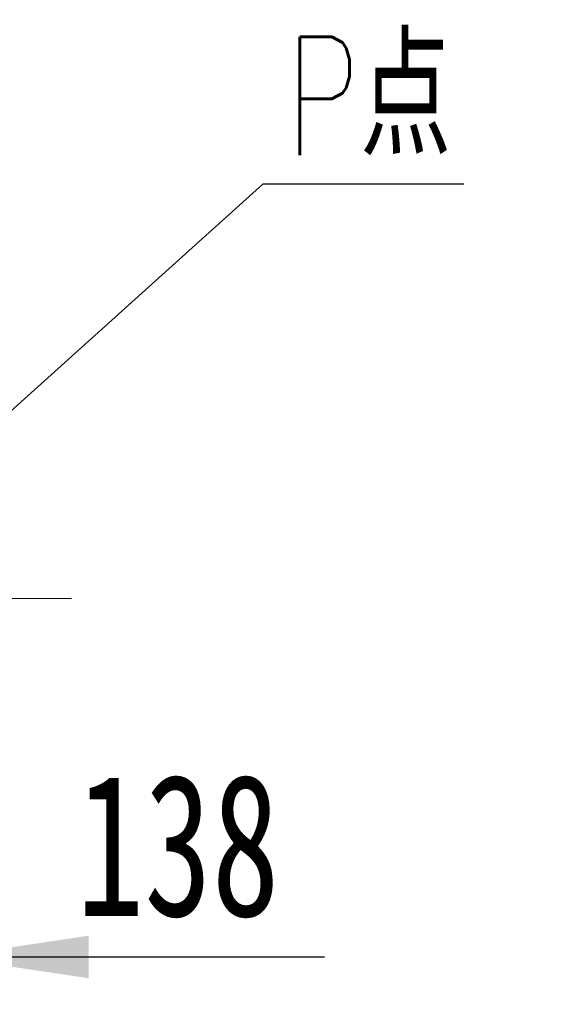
# Model space of a CAD drawing. Header units: millimetres. Extents: x 3 to 297, y 2 to 209.
# Tile 25 of 46: x 185 to 197, y 52 to 73. Entities that reach past the tile are written whole.
import ezdxf

# ---------------------------------------------------------------- set-up
doc = ezdxf.new("R2010")
doc.units = ezdxf.units.MM
doc.linetypes.add('CENTERX2', pattern=[20.32, 12.7, -2.54, 2.54, -2.54])
doc.layers.add('尺寸线', color=5, linetype='Continuous')
doc.styles.add('SLDTEXTSTYLE0', font='TXT', dxfattribs={"width": 0.7, "bigfont": 'bigfont'})
doc.styles.add('SLDTEXTSTYLE2', font='TXT', dxfattribs={"width": 0.7})
doc.dimstyles.new('SLDDIMSTYLE1', dxfattribs={"dimtxt": 3, "dimasz": 3, "dimexe": 0, "dimexo": 0.0625, "dimgap": 0.75, "dimtad": 2, "dimlfac": 40, "dimrnd": 1e-09, "dimzin": 12, "dimdsep": 46, "dimtxsty": 'SLDTEXTSTYLE2', "dimsah": 1, "dimcen": 0.09, "dimadec": 0, "dimazin": 3, "dimtfac": 1, "dimtmove": 0, "dimatfit": 0, "dimfxl": 0, "dimfrac": 2, "dimtolj": 1, "dimtzin": 12, "dimarcsym": 0})
doc.dimstyles.new('SLDDIMSTYLE2', dxfattribs={"dimtxt": 0.18, "dimasz": 0.9, "dimexe": 0, "dimexo": 0.0625, "dimgap": 0, "dimtad": 0, "dimtih": 1, "dimtoh": 1, "dimdec": 0, "dimrnd": 1e-09, "dimzin": 0, "dimdsep": 46, "dimtxsty": 'Standard', "dimblk1": 'DOT', "dimblk2": 'DOT', "dimsah": 1, "dimcen": 0.09, "dimadec": 0, "dimazin": 0, "dimtfac": 0.9, "dimtdec": 0, "dimtofl": 0, "dimtmove": 0, "dimatfit": 3, "dimldrblk": 'DOT', "dimfxl": 0, "dimfrac": 2, "dimtolj": 1, "dimtzin": 0, "dimarcsym": 0})

# ---------------------------------------------------------------- blocks, each defined once
blk = doc.blocks.new('_D_1')
at = {"layer": '尺寸线'}
for p, q in [((183.95, 57.127), (183.95, 51.872)), ((180.5, 53.283), (180.5, 51.872)), ((180.5, 52.872), (174.5, 52.872)), ((180.5, 52.872), (183.95, 52.872)), ((183.95, 52.872), (191.935, 52.872))]:
    blk.add_line(p, q, dxfattribs=at)
for points in [[(180.5, 52.872), (177.5, 53.322), (177.5, 52.422)], [(183.95, 52.872), (186.95, 52.422), (186.95, 53.322)]]:
    blk.add_solid(points, dxfattribs=at)
at = {"layer": '尺寸线', "insert": (186.698, 56.739), "char_height": 3, "attachment_point": 1, "style": 'SLDTEXTSTYLE2'}
blk.add_mtext('138', dxfattribs=at)
blk = doc.blocks.new('SW_NOTE_0')
at = {"layer": '尺寸线', "color": 0}
blk.add_line((4.248, 0), (0, 0), dxfattribs=at)
at = {"layer": '尺寸线', "color": 0, "insert": (0.484, 3.111), "char_height": 2.5, "attachment_point": 1, "style": 'SLDTEXTSTYLE0'}
blk.add_mtext('P点', dxfattribs=at)
blk = doc.blocks.new('_Dot')
at = {"color": 0, "linetype": 'ByBlock', "lineweight": -2}
blk.add_line((-0.5, 0), (-1, 0), dxfattribs=at)
at = {"color": 0, "linetype": 'ByBlock', "const_width": 0.5}
blk.add_lwpolyline([(-0.25, 0, 1), (0.25, 0, 1)], format="xyb", close=True, dxfattribs=at)

msp = doc.modelspace()

# ---------------------------------------------------------------- linework, layer by layer
at = {"layer": '尺寸线', "linetype": 'CENTERX2', "lineweight": 18, "ltscale": 0.375}
msp.add_line((175.14385, 60.44483), (186.5881, 60.44483), dxfattribs=at)

# ---------------------------------------------------------------- block references
at = {"layer": '尺寸线'}
msp.add_blockref('SW_NOTE_0', (190.63186, 69.19545), dxfattribs=at)

# ---------------------------------------------------------------- dimensions: what is measured, and where the dimension line sits
dim = msp.add_linear_dim(base=(183.94958, 52.87225), p1=(180.49958, 54.28294), p2=(183.94958, 58.12713), dimstyle='SLDDIMSTYLE1', dxfattribs=at)
dim.commit()
dim.dimension.update_dxf_attribs({"geometry": '_D_1', "text_midpoint": (189.31673, 52.87225), "dimtype": 160})

# ---------------------------------------------------------------- leaders
msp.add_leader([(181.04476, 60.57071), (190.63186, 69.19545)], dimstyle='SLDDIMSTYLE2', dxfattribs=at)

doc.saveas('drawing.dxf')
